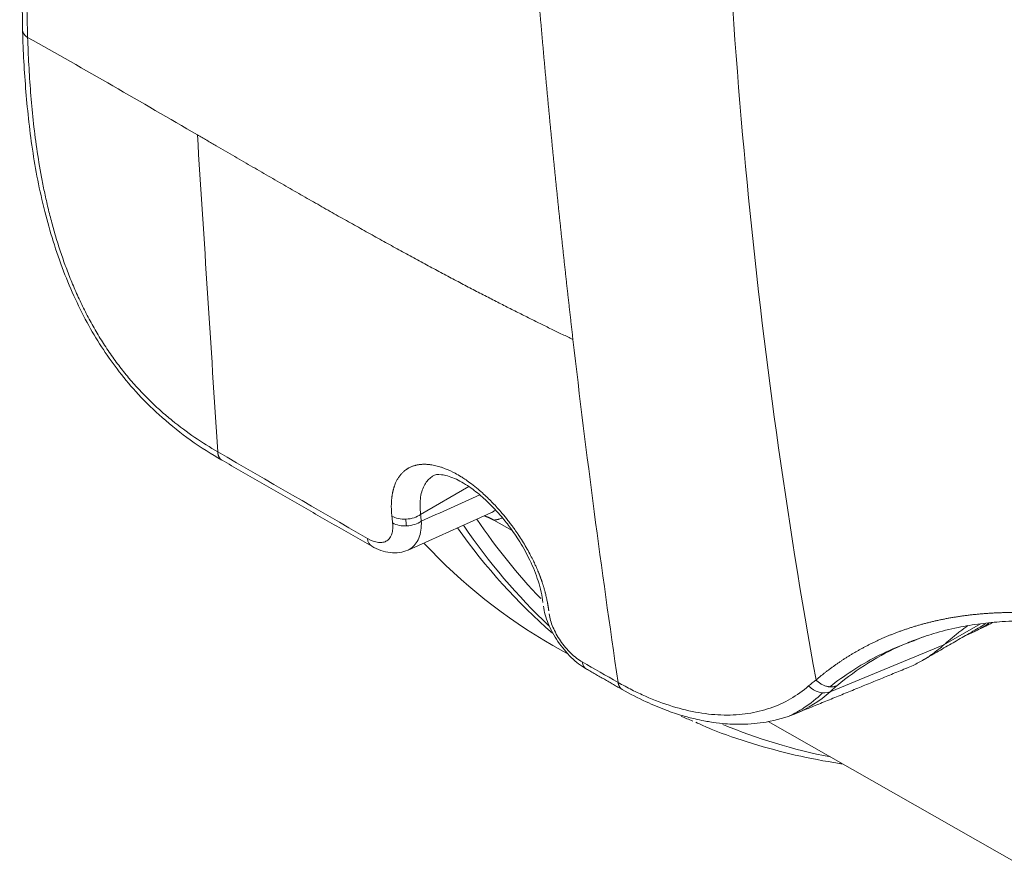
# Model space of a CAD drawing. Header units: millimetres. Extents: x -170 to 6906, y -2212 to 4257.
# Tile 55 of 256: x 2374 to 2381, y 1642 to 1648. Entities that reach past the tile are written whole.
import ezdxf

# ---------------------------------------------------------------- set-up
doc = ezdxf.new("R2010")
doc.units = ezdxf.units.MM
doc.layers.add('1轮廓实线层', color=7, linetype='Continuous', lineweight=18)

msp = doc.modelspace()

# ---------------------------------------------------------------- linework, layer by layer
at = {"layer": '1轮廓实线层', "color": 0}
for p, q in [((2377.1073, 1644.724), (2376.7724, 1644.5307)), ((2376.6849, 1644.284), (2377.2597, 1644.5417)), ((2377.4072, 1644.4189), (2377.2797, 1644.4915)), ((2380.4007, 1643.6259), (2380.6556, 1643.7731)), ((2377.6892, 1643.6232), (2377.8001, 1643.56)), ((2380.4007, 1643.6259), (2379.612, 1643.3012)), ((2379.1836, 1643.0953), (2380.9218, 1642.1049))]:
    msp.add_line(p, q, dxfattribs=at)
for centre, major_axis, ratio, start_param, end_param in [((2376.673, 1644.5873), (0.1399, 0.0146), 0.63229, 3.85139, 5.435045), ((2376.6779, 1644.5407), (-0.1399, -0.0147), 0.632628, 0.711028, 2.293048), ((2383.8059, 1652.7623), (-5.4307, -9.53), 0.581089, 6.006627, 6.144679), ((2383.8557, 1652.7339), (-5.3909, -9.4602), 0.581089, 6.00498, 6.111622), ((2383.7165, 1652.8132), (-5.4307, -9.53), 0.581089, 6.019018, 6.168308), ((2376.5033, 1644.4325), (0.07, 0.122), 0.583371, 2.457748, 3.14263), ((2383.1199, 1653.1532), (-5.4307, -9.53), 0.581089, 6.105162, 6.283197), ((2377.9916, 1643.5811), (-0.0697, -0.1222), 0.58139, 5.638423, 6.28223), ((2379.5451, 1643.4228), (-0.0945, 0.1041), 0.817826, 1.61095, 2.856983), ((2383.7165, 1652.8132), (-5.4307, -9.53), 0.581089, 0.051703, 0.065587), ((2383.8557, 1652.7339), (-5.3909, -9.4602), 0.581089, 0.071096, 0.192425)]:
    msp.add_ellipse(centre, major_axis=major_axis, ratio=ratio, start_param=start_param, end_param=end_param, dxfattribs=at)
for points, knots in [([(2377.8289, 1645.7443), (2377.8275, 1645.7566), (2377.8247, 1645.7811), (2377.8205, 1645.8179), (2377.8163, 1645.8547), (2377.8121, 1645.8915), (2377.808, 1645.9283), (2377.8038, 1645.9651), (2377.7997, 1646.0019), (2377.7956, 1646.0387), (2377.7915, 1646.0755), (2377.7874, 1646.1124), (2377.7833, 1646.1492), (2377.7792, 1646.1861), (2377.7752, 1646.2229), (2377.7712, 1646.2598), (2377.7672, 1646.2967), (2377.7632, 1646.3336), (2377.7592, 1646.3705), (2377.7552, 1646.4074), (2377.7513, 1646.4443), (2377.7474, 1646.4812), (2377.7434, 1646.5182), (2377.7396, 1646.5551), (2377.7357, 1646.5921), (2377.7318, 1646.629), (2377.728, 1646.666), (2377.7241, 1646.703), (2377.7203, 1646.74), (2377.7165, 1646.777), (2377.7128, 1646.814), (2377.709, 1646.851), (2377.7053, 1646.888), (2377.7015, 1646.9251), (2377.6978, 1646.9621), (2377.6942, 1646.9992), (2377.6905, 1647.0363), (2377.6868, 1647.0733), (2377.6832, 1647.1104), (2377.6796, 1647.1475), (2377.676, 1647.1846), (2377.6724, 1647.2217), (2377.6688, 1647.2588), (2377.6653, 1647.296), (2377.6617, 1647.3331), (2377.6582, 1647.3702), (2377.6547, 1647.4074), (2377.6512, 1647.4446), (2377.6477, 1647.4817), (2377.6443, 1647.5189), (2377.6408, 1647.5561), (2377.6374, 1647.5933), (2377.634, 1647.6305), (2377.6306, 1647.6677), (2377.6273, 1647.705), (2377.6239, 1647.7422), (2377.6206, 1647.7794), (2377.6172, 1647.8167), (2377.6139, 1647.8539), (2377.6107, 1647.8912), (2377.6074, 1647.9285), (2377.6041, 1647.9658), (2377.6009, 1648.0031), (2377.5977, 1648.0404), (2377.5945, 1648.0777), (2377.5913, 1648.115), (2377.5881, 1648.1524), (2377.5849, 1648.1897), (2377.5818, 1648.227), (2377.5787, 1648.2644), (2377.5756, 1648.3018), (2377.5725, 1648.3392), (2377.5694, 1648.3765), (2377.5663, 1648.4139), (2377.5633, 1648.4513), (2377.5603, 1648.4888), (2377.5573, 1648.5262), (2377.5543, 1648.5636), (2377.5513, 1648.601), (2377.5484, 1648.6385), (2377.5454, 1648.676), (2377.5425, 1648.7134), (2377.5396, 1648.7509), (2377.5367, 1648.7884), (2377.5338, 1648.8259), (2377.531, 1648.8634), (2377.5281, 1648.9009), (2377.5253, 1648.9384), (2377.5225, 1648.9759), (2377.5197, 1649.0135), (2377.517, 1649.051), (2377.5142, 1649.0886), (2377.5115, 1649.1262), (2377.5087, 1649.1637), (2377.506, 1649.2013), (2377.5034, 1649.2389), (2377.5007, 1649.2765), (2377.498, 1649.3141), (2377.4954, 1649.3517), (2377.4928, 1649.3894), (2377.4902, 1649.427), (2377.4876, 1649.4646), (2377.485, 1649.5023), (2377.4824, 1649.54), (2377.4799, 1649.5776), (2377.4774, 1649.6153), (2377.4749, 1649.653), (2377.4724, 1649.6907), (2377.4699, 1649.7284), (2377.4675, 1649.7661), (2377.465, 1649.8039), (2377.4626, 1649.8416), (2377.4602, 1649.8793), (2377.4578, 1649.9171), (2377.4554, 1649.9549), (2377.4531, 1649.9926), (2377.4507, 1650.0304), (2377.4484, 1650.0682), (2377.4461, 1650.106), (2377.4438, 1650.1438), (2377.4416, 1650.1816), (2377.4393, 1650.2194), (2377.4371, 1650.2573), (2377.4348, 1650.2951), (2377.4326, 1650.333), (2377.4304, 1650.3708), (2377.4283, 1650.4087), (2377.4261, 1650.4466), (2377.424, 1650.4845), (2377.4218, 1650.5224), (2377.4197, 1650.5603), (2377.4176, 1650.5982), (2377.4156, 1650.6361), (2377.4135, 1650.674), (2377.4115, 1650.712), (2377.4094, 1650.7499), (2377.4074, 1650.7879), (2377.4054, 1650.8258), (2377.4034, 1650.8638), (2377.4015, 1650.9018), (2377.3995, 1650.9398), (2377.3976, 1650.9778), (2377.3957, 1651.0158), (2377.3938, 1651.0538), (2377.3919, 1651.0919), (2377.3901, 1651.1299), (2377.3882, 1651.1679), (2377.387, 1651.1933), (2377.3864, 1651.206)], [0, 0, 0, 0, 0.007047, 0.01409, 0.021131, 0.028169, 0.035204, 0.042236, 0.049265, 0.056291, 0.063314, 0.070335, 0.077352, 0.084366, 0.091378, 0.098386, 0.105392, 0.112394, 0.119394, 0.126391, 0.133385, 0.140376, 0.147364, 0.154349, 0.161331, 0.168311, 0.175287, 0.182261, 0.189231, 0.196199, 0.203164, 0.210126, 0.217086, 0.224042, 0.230996, 0.237946, 0.244894, 0.25184, 0.258782, 0.265721, 0.272658, 0.279592, 0.286523, 0.293451, 0.300377, 0.3073, 0.31422, 0.321137, 0.328051, 0.334963, 0.341872, 0.348779, 0.355682, 0.362583, 0.369481, 0.376377, 0.383269, 0.390159, 0.397047, 0.403932, 0.410814, 0.417693, 0.42457, 0.431444, 0.438315, 0.445184, 0.45205, 0.458913, 0.465774, 0.472632, 0.479488, 0.486341, 0.493191, 0.500039, 0.506884, 0.513727, 0.520567, 0.527404, 0.534239, 0.541071, 0.547901, 0.554728, 0.561553, 0.568375, 0.575195, 0.582012, 0.588826, 0.595638, 0.602448, 0.609255, 0.616059, 0.622861, 0.629661, 0.636458, 0.643252, 0.650044, 0.656834, 0.663621, 0.670406, 0.677188, 0.683968, 0.690746, 0.697521, 0.704294, 0.711064, 0.717832, 0.724597, 0.73136, 0.738121, 0.744879, 0.751635, 0.758389, 0.76514, 0.771889, 0.778635, 0.78538, 0.792122, 0.798861, 0.805598, 0.812333, 0.819066, 0.825796, 0.832524, 0.83925, 0.845974, 0.852695, 0.859414, 0.86613, 0.872845, 0.879557, 0.886267, 0.892975, 0.89968, 0.906384, 0.913085, 0.919783, 0.92648, 0.933175, 0.939867, 0.946557, 0.953245, 0.959931, 0.966614, 0.973296, 0.979975, 0.986652, 0.993327, 1, 1, 1, 1]), ([(2373.9915, 1650.4883), (2373.9916, 1650.3769), (2373.9919, 1650.1712), (2373.9927, 1649.888), (2373.9937, 1649.6558), (2373.9947, 1649.4705), (2373.9958, 1649.3022), (2373.9971, 1649.1164), (2373.999, 1648.8833), (2374.0019, 1648.5984), (2374.0042, 1648.2621), (2374.009, 1648.0188), (2374.0121, 1647.8879)], [0, 0, 0, 0, 0.12897, 0.238201, 0.327665, 0.397362, 0.45228, 0.522098, 0.611717, 0.721114, 0.850346, 1, 1, 1, 1]), ([(2374.0225, 1650.4375), (2374.0226, 1650.4051), (2374.0227, 1650.342), (2374.0229, 1650.2495), (2374.0231, 1650.1617), (2374.0234, 1650.0784), (2374.0237, 1649.9997), (2374.0239, 1649.9257), (2374.0242, 1649.8562), (2374.0246, 1649.7684), (2374.0252, 1649.6607), (2374.026, 1649.5314), (2374.0269, 1649.4016), (2374.0279, 1649.2713), (2374.0288, 1649.1549), (2374.0298, 1649.0456), (2374.0309, 1648.9366), (2374.0323, 1648.8065), (2374.0339, 1648.6555), (2374.0354, 1648.5207), (2374.0366, 1648.4092), (2374.0373, 1648.3443), (2374.0378, 1648.2955), (2374.0382, 1648.263), (2374.0386, 1648.2305), (2374.0391, 1648.1979), (2374.0396, 1648.1627), (2374.0401, 1648.1251), (2374.0408, 1648.0855), (2374.0415, 1648.047), (2374.0423, 1648.0096), (2374.0431, 1647.9732), (2374.0439, 1647.9379), (2374.0448, 1647.9038), (2374.0457, 1647.8707), (2374.0464, 1647.8489), (2374.0468, 1647.8382)], [0, 0, 0, 0, 0.037467, 0.073158, 0.107072, 0.13921, 0.169572, 0.198158, 0.224967, 0.25, 0.299683, 0.349524, 0.399523, 0.449681, 0.499996, 0.533881, 0.575824, 0.625822, 0.683878, 0.749991, 0.781239, 0.812489, 0.824988, 0.837487, 0.849987, 0.862487, 0.874988, 0.890589, 0.905763, 0.920508, 0.934826, 0.948716, 0.962178, 0.975213, 0.98782, 1, 1, 1, 1]), ([(2374.0115, 1647.9062), (2374.0142, 1647.7687), (2374.029, 1647.4918), (2374.0728, 1647.0685), (2374.1548, 1646.6424), (2374.2628, 1646.29), (2374.3746, 1646.0248), (2374.4673, 1645.8422), (2374.5692, 1645.6736), (2374.6841, 1645.5127), (2374.8205, 1645.3522), (2374.9863, 1645.1914), (2375.1816, 1645.0379), (2375.3207, 1644.9484), (2375.3947, 1644.9067)], [0, 0, 0, 0, 0.132008, 0.261722, 0.389385, 0.509829, 0.566712, 0.621114, 0.672786, 0.723003, 0.779336, 0.844689, 0.918334, 1, 1, 1, 1]), ([(2374.0468, 1647.8382), (2374.0418, 1647.8413), (2374.0372, 1647.8447), (2374.0289, 1647.852), (2374.0252, 1647.856), (2374.0191, 1647.8644), (2374.0166, 1647.8689), (2374.0132, 1647.8781), (2374.0123, 1647.8828), (2374.0121, 1647.8877), (2374.0121, 1647.8878), (2374.0121, 1647.8879)], [0, 0, 0, 0, 0.248556, 0.248556, 0.497111, 0.497111, 0.745667, 0.745667, 0.994222, 0.994222, 1, 1, 1, 1]), ([(2375.365, 1644.9655), (2375.2586, 1645.0272), (2375.1529, 1645.098), (2375.0225, 1645.2038), (2374.9964, 1645.2259), (2374.9446, 1645.272), (2374.9189, 1645.2959), (2374.8432, 1645.3699), (2374.7943, 1645.4224), (2374.7238, 1645.5063), (2374.7008, 1645.5352), (2374.6669, 1645.5798), (2374.6558, 1645.595), (2374.6337, 1645.6256), (2374.6229, 1645.6411), (2374.6016, 1645.6723), (2374.5911, 1645.688), (2374.5706, 1645.7196), (2374.5404, 1645.7673), (2374.5119, 1645.816), (2374.4753, 1645.8818), (2374.4577, 1645.9151), (2374.4324, 1645.9657), (2374.4241, 1645.9826), (2374.4078, 1646.0167), (2374.3999, 1646.0339), (2374.3843, 1646.0682), (2374.3768, 1646.0853), (2374.362, 1646.1196), (2374.3405, 1646.1711), (2374.3206, 1646.2226), (2374.2829, 1646.3256), (2374.2603, 1646.3942), (2374.2349, 1646.4801), (2374.2299, 1646.4972), (2374.2203, 1646.5316), (2374.2062, 1646.5831), (2374.1933, 1646.6345), (2374.1812, 1646.6856), (2374.1773, 1646.7025), (2374.1697, 1646.7364), (2374.1587, 1646.7871), (2374.1354, 1646.9044), (2374.1192, 1647.0036), (2374.1003, 1647.135), (2374.0922, 1647.2002), (2374.0782, 1647.3298), (2374.0723, 1647.3942), (2374.0649, 1647.4903), (2374.0626, 1647.5222), (2374.0585, 1647.5858), (2374.0529, 1647.681), (2374.0489, 1647.7754), (2374.0468, 1647.8382)], [0, 0, 0, 0, 0.125, 0.125, 0.15625, 0.15625, 0.1875, 0.1875, 0.25, 0.25, 0.28125, 0.28125, 0.296875, 0.296875, 0.3125, 0.3125, 0.328125, 0.328125, 0.34375, 0.375, 0.375, 0.40625, 0.40625, 0.421875, 0.421875, 0.4375, 0.4375, 0.453125, 0.453125, 0.46875, 0.5, 0.5, 0.5625, 0.5625, 0.578125, 0.578125, 0.59375, 0.625, 0.625, 0.640625, 0.640625, 0.65625, 0.6875, 0.75, 0.75, 0.8125, 0.8125, 0.875, 0.875, 0.90625, 0.90625, 0.9375, 1, 1, 1, 1]), ([(2374.0468, 1647.8382), (2374.2457, 1647.727), (2374.4426, 1647.6149), (2374.8344, 1647.3896), (2375.0292, 1647.2764), (2375.224, 1647.1632)], [0, 0, 0, 0, 0.5, 0.5, 1, 1, 1, 1]), ([(2375.224, 1647.1632), (2375.2459, 1647.1505), (2375.2894, 1647.1252), (2375.3544, 1647.0873), (2375.4188, 1647.0499), (2375.4826, 1647.0129), (2375.5457, 1646.9762), (2375.6083, 1646.94), (2375.6702, 1646.9042), (2375.7315, 1646.8687), (2375.7922, 1646.8337), (2375.8524, 1646.7991), (2375.9119, 1646.7649), (2375.9709, 1646.7312), (2376.0293, 1646.6978), (2376.0871, 1646.6649), (2376.1444, 1646.6324), (2376.2011, 1646.6003), (2376.2572, 1646.5687), (2376.3128, 1646.5374), (2376.3678, 1646.5066), (2376.4222, 1646.4762), (2376.4761, 1646.4463), (2376.5295, 1646.4168), (2376.5822, 1646.3877), (2376.6345, 1646.359), (2376.6861, 1646.3308), (2376.7373, 1646.303), (2376.7878, 1646.2756), (2376.8378, 1646.2487), (2376.8872, 1646.2221), (2376.9361, 1646.196), (2376.9844, 1646.1704), (2377.0322, 1646.1451), (2377.0794, 1646.1203), (2377.126, 1646.0959), (2377.1721, 1646.0719), (2377.2175, 1646.0484), (2377.2624, 1646.0252), (2377.3067, 1646.0025), (2377.3505, 1645.9802), (2377.3936, 1645.9583), (2377.4362, 1645.9368), (2377.4782, 1645.9158), (2377.5196, 1645.8951), (2377.5603, 1645.8749), (2377.6005, 1645.855), (2377.6401, 1645.8356), (2377.679, 1645.8166), (2377.7174, 1645.7979), (2377.7551, 1645.7797), (2377.7922, 1645.7619), (2377.8168, 1645.7501), (2377.8289, 1645.7443)], [0, 0, 0, 0, 0.026011, 0.051765, 0.077262, 0.102502, 0.127486, 0.152213, 0.176684, 0.200897, 0.224854, 0.248555, 0.271999, 0.295186, 0.318117, 0.340792, 0.36321, 0.385372, 0.407277, 0.428927, 0.45032, 0.471457, 0.492338, 0.512964, 0.533333, 0.553447, 0.573305, 0.592907, 0.612253, 0.631344, 0.65018, 0.66876, 0.687085, 0.705154, 0.722969, 0.740528, 0.757831, 0.77488, 0.791674, 0.808212, 0.824496, 0.840524, 0.856297, 0.871815, 0.887079, 0.902087, 0.91684, 0.931338, 0.945581, 0.959568, 0.973301, 0.986778, 1, 1, 1, 1]), ([(2377.6612, 1643.8636), (2377.6611, 1643.8645), (2377.6608, 1643.8665), (2377.6603, 1643.8698), (2377.6598, 1643.8736), (2377.6591, 1643.8779), (2377.6584, 1643.8826), (2377.6577, 1643.8878), (2377.6568, 1643.8933), (2377.6558, 1643.8991), (2377.6548, 1643.905), (2377.6538, 1643.911), (2377.6527, 1643.9172), (2377.6501, 1643.9306), (2377.6456, 1643.953), (2377.6401, 1643.976), (2377.6361, 1643.9918), (2377.6342, 1643.9988), (2377.6323, 1644.0057), (2377.6304, 1644.0127), (2377.6283, 1644.0198), (2377.6262, 1644.0268), (2377.6241, 1644.0339), (2377.6219, 1644.041), (2377.6196, 1644.0482), (2377.6173, 1644.0553), (2377.6149, 1644.0625), (2377.6124, 1644.0697), (2377.6099, 1644.077), (2377.6073, 1644.0843), (2377.6046, 1644.0916), (2377.6019, 1644.0989), (2377.5991, 1644.1062), (2377.5969, 1644.1121), (2377.5945, 1644.1182), (2377.5912, 1644.1263), (2377.5857, 1644.1396), (2377.5778, 1644.1581), (2377.5673, 1644.1816), (2377.5531, 1644.2118), (2377.5345, 1644.2487), (2377.5115, 1644.291), (2377.4857, 1644.3349), (2377.4647, 1644.3683), (2377.4487, 1644.3925), (2377.4376, 1644.4088), (2377.4241, 1644.4283), (2377.4078, 1644.4508), (2377.3887, 1644.4763), (2377.3625, 1644.5097), (2377.3312, 1644.5472), (2377.2976, 1644.5849), (2377.2664, 1644.6177), (2377.2348, 1644.6491), (2377.1995, 1644.682), (2377.1588, 1644.717), (2377.1179, 1644.7489), (2377.0821, 1644.7741), (2377.0477, 1644.7962), (2377.0042, 1644.8213), (2376.962, 1644.8411), (2376.9274, 1644.8543), (2376.9066, 1644.8612), (2376.887, 1644.8667), (2376.8685, 1644.8711), (2376.8532, 1644.874), (2376.8405, 1644.8759), (2376.8302, 1644.8771), (2376.82, 1644.878), (2376.81, 1644.8786), (2376.8001, 1644.8788), (2376.7904, 1644.8787), (2376.7809, 1644.8783), (2376.7715, 1644.8775), (2376.7623, 1644.8765), (2376.7533, 1644.875), (2376.7445, 1644.8733), (2376.7358, 1644.8712), (2376.7273, 1644.8689), (2376.719, 1644.8661), (2376.7109, 1644.8631), (2376.7029, 1644.8597), (2376.6951, 1644.856), (2376.689, 1644.8528), (2376.6834, 1644.8495), (2376.6772, 1644.8456), (2376.6681, 1644.8394), (2376.6566, 1644.8302), (2376.6432, 1644.8174), (2376.6293, 1644.8012), (2376.6164, 1644.7827), (2376.6057, 1644.7637), (2376.5971, 1644.745), (2376.5916, 1644.7306), (2376.5883, 1644.7207), (2376.5866, 1644.7151), (2376.5849, 1644.7093), (2376.5833, 1644.7035), (2376.5817, 1644.6977), (2376.5803, 1644.6917), (2376.579, 1644.6857), (2376.5777, 1644.6796), (2376.5765, 1644.6734), (2376.5754, 1644.6671), (2376.5744, 1644.6608), (2376.5735, 1644.6544), (2376.5727, 1644.6479), (2376.572, 1644.6413), (2376.5713, 1644.6347), (2376.5707, 1644.628), (2376.5703, 1644.6212), (2376.5699, 1644.6143), (2376.5696, 1644.6074), (2376.5694, 1644.6003), (2376.5692, 1644.5932), (2376.5692, 1644.586), (2376.5692, 1644.5788), (2376.5694, 1644.5715), (2376.5696, 1644.5641), (2376.5699, 1644.5567), (2376.5703, 1644.5492), (2376.5708, 1644.5416), (2376.5714, 1644.534), (2376.5721, 1644.5263), (2376.5726, 1644.5212), (2376.5729, 1644.5186)], [0, 0, 0, 0, 0.00151, 0.003268, 0.005273, 0.007525, 0.010024, 0.012769, 0.015757, 0.018801, 0.021892, 0.025031, 0.028219, 0.031456, 0.045943, 0.062706, 0.066159, 0.069612, 0.073065, 0.07652, 0.079976, 0.083434, 0.086894, 0.090357, 0.093823, 0.097293, 0.100766, 0.104244, 0.107728, 0.111218, 0.114713, 0.11821, 0.121708, 0.125205, 0.126587, 0.130436, 0.136735, 0.145469, 0.156627, 0.169901, 0.187922, 0.208698, 0.229593, 0.250477, 0.256833, 0.264816, 0.274429, 0.285676, 0.298572, 0.313145, 0.337456, 0.358362, 0.375786, 0.39423, 0.415061, 0.438327, 0.465473, 0.486204, 0.500675, 0.525604, 0.562906, 0.576442, 0.589418, 0.60186, 0.613789, 0.625222, 0.632179, 0.639159, 0.646153, 0.653149, 0.660134, 0.667097, 0.674042, 0.680973, 0.687893, 0.694805, 0.701713, 0.708621, 0.715531, 0.722447, 0.729373, 0.736313, 0.743269, 0.750246, 0.753145, 0.759083, 0.768032, 0.779967, 0.79487, 0.812747, 0.830397, 0.846661, 0.861558, 0.874987, 0.879016, 0.88304, 0.88706, 0.891075, 0.895087, 0.899096, 0.903103, 0.907109, 0.911114, 0.915119, 0.919125, 0.923132, 0.927141, 0.931152, 0.935166, 0.939185, 0.94321, 0.947242, 0.951279, 0.955322, 0.959371, 0.963423, 0.967479, 0.971539, 0.975601, 0.979665, 0.983731, 0.987798, 0.991866, 0.995933, 1, 1, 1, 1]), ([(2376.8599, 1644.7986), (2376.8562, 1644.7964), (2376.8526, 1644.7941), (2376.8398, 1644.7852), (2376.8311, 1644.7776), (2376.815, 1644.7598), (2376.8075, 1644.7495), (2376.7942, 1644.7263), (2376.7884, 1644.7133), (2376.7787, 1644.6844), (2376.7749, 1644.6685), (2376.7697, 1644.6339), (2376.7682, 1644.6152), (2376.7681, 1644.5749), (2376.7695, 1644.5534), (2376.7724, 1644.5307)], [0, 0, 0, 0, 0.060738, 0.060738, 0.217282, 0.217282, 0.373825, 0.373825, 0.530369, 0.530369, 0.686913, 0.686913, 0.843456, 0.843456, 1, 1, 1, 1]), ([(2376.8583, 1644.7976), (2376.8709, 1644.8074), (2376.9086, 1644.8121), (2376.9987, 1644.7892), (2377.1039, 1644.7305), (2377.1837, 1644.6679), (2377.2391, 1644.6169), (2377.2811, 1644.5748), (2377.3322, 1644.5185), (2377.3953, 1644.4395), (2377.4659, 1644.3355), (2377.5361, 1644.2079), (2377.5948, 1644.0613), (2377.6152, 1643.9675), (2377.6203, 1643.9198)], [0, 0, 0, 0, 0.132485, 0.249751, 0.351338, 0.434566, 0.468782, 0.501949, 0.548855, 0.610473, 0.686509, 0.777021, 0.881745, 1, 1, 1, 1]), ([(2377.2915, 1644.5615), (2377.2861, 1644.557), (2377.2804, 1644.5529), (2377.2697, 1644.5465), (2377.2648, 1644.544), (2377.2598, 1644.5417)], [0, 0, 0, 0, 0.559323, 0.559323, 1, 1, 1, 1]), ([(2376.578, 1644.4718), (2376.5795, 1644.4573), (2376.5798, 1644.4437), (2376.578, 1644.4184), (2376.5759, 1644.4066), (2376.5691, 1644.3855), (2376.5645, 1644.3762), (2376.553, 1644.3603), (2376.546, 1644.3536), (2376.5301, 1644.3434), (2376.5212, 1644.3398), (2376.5014, 1644.3359), (2376.4905, 1644.3355), (2376.4564, 1644.3393), (2376.4307, 1644.3484), (2376.4041, 1644.3638)], [0, 0, 0, 0, 0.125, 0.125, 0.25, 0.25, 0.375, 0.375, 0.5, 0.5, 0.625, 0.625, 0.75, 0.75, 1, 1, 1, 1]), ([(2376.6847, 1644.2839), (2376.6903, 1644.2864), (2376.6957, 1644.2892), (2376.7139, 1644.3006), (2376.7257, 1644.3111), (2376.7454, 1644.3361), (2376.7536, 1644.3505), (2376.7667, 1644.3834), (2376.7714, 1644.4017), (2376.7771, 1644.4407), (2376.7781, 1644.4616), (2376.7773, 1644.484)], [0, 0, 0, 0, 0.090676, 0.090676, 0.318007, 0.318007, 0.545338, 0.545338, 0.772669, 0.772669, 1, 1, 1, 1]), ([(2377.2797, 1644.4915), (2377.2805, 1644.4916), (2377.2822, 1644.4917), (2377.2847, 1644.492), (2377.2873, 1644.4923), (2377.2898, 1644.4926), (2377.2924, 1644.493), (2377.2949, 1644.4934), (2377.2975, 1644.4939), (2377.3001, 1644.4944), (2377.3026, 1644.4949), (2377.3052, 1644.4955), (2377.3078, 1644.4961), (2377.3103, 1644.4968), (2377.3129, 1644.4975), (2377.3155, 1644.4982), (2377.3202, 1644.4997), (2377.3271, 1644.5021), (2377.334, 1644.505), (2377.3379, 1644.5068), (2377.339, 1644.5073)], [0, 0, 0, 0, 0.039753, 0.079802, 0.120146, 0.160785, 0.201719, 0.242948, 0.284471, 0.326289, 0.368401, 0.410808, 0.453508, 0.496501, 0.539789, 0.583369, 0.627242, 0.784143, 0.940972, 1, 1, 1, 1]), ([(2376.4334, 1644.3105), (2376.4542, 1644.2987), (2376.4964, 1644.2794), (2376.5624, 1644.2641), (2376.6271, 1644.2646), (2376.6664, 1644.2758), (2376.6853, 1644.2842)], [0, 0, 0, 0, 0.239364, 0.486802, 0.741416, 1, 1, 1, 1]), ([(2377.6236, 1643.8947), (2377.6293, 1643.8551), (2377.6516, 1643.7757), (2377.7209, 1643.6472), (2377.8166, 1643.5329), (2377.8852, 1643.4805), (2377.9219, 1643.459)], [0, 0, 0, 0, 0.250334, 0.499431, 0.749105, 1, 1, 1, 1]), ([(2377.8932, 1643.5078), (2377.8799, 1643.5155), (2377.8666, 1643.5244), (2377.84, 1643.5448), (2377.8266, 1643.5565), (2377.8008, 1643.5816), (2377.7883, 1643.595), (2377.7644, 1643.6236), (2377.753, 1643.6388), (2377.7215, 1643.6849), (2377.7036, 1643.7177), (2377.677, 1643.7812), (2377.6681, 1643.8127), (2377.6642, 1643.8411)], [0, 0, 0, 0, 0.125, 0.125, 0.25, 0.25, 0.375, 0.375, 0.5, 0.5, 0.75, 0.75, 1, 1, 1, 1]), ([(2379.5148, 1643.3833), (2379.5174, 1643.3854), (2379.5226, 1643.3898), (2379.5306, 1643.3965), (2379.5388, 1643.4032), (2379.547, 1643.4099), (2379.5552, 1643.4165), (2379.5634, 1643.423), (2379.5716, 1643.4294), (2379.5798, 1643.4358), (2379.5882, 1643.4422), (2379.5966, 1643.4486), (2379.6051, 1643.455), (2379.6136, 1643.4614), (2379.6223, 1643.4678), (2379.6309, 1643.4741), (2379.6397, 1643.4804), (2379.6484, 1643.4866), (2379.6572, 1643.4928), (2379.6661, 1643.4989), (2379.675, 1643.505), (2379.6839, 1643.511), (2379.6928, 1643.517), (2379.7018, 1643.5229), (2379.7109, 1643.5288), (2379.7199, 1643.5346), (2379.7291, 1643.5404), (2379.7383, 1643.5462), (2379.7476, 1643.5519), (2379.7569, 1643.5576), (2379.7663, 1643.5633), (2379.7758, 1643.5689), (2379.7853, 1643.5745), (2379.7949, 1643.5801), (2379.8045, 1643.5856), (2379.8142, 1643.5911), (2379.824, 1643.5965), (2379.8338, 1643.6019), (2379.8437, 1643.6073), (2379.8536, 1643.6126), (2379.8636, 1643.6178), (2379.8736, 1643.623), (2379.8837, 1643.6282), (2379.8939, 1643.6333), (2379.904, 1643.6383), (2379.9143, 1643.6433), (2379.9246, 1643.6483), (2379.9349, 1643.6532), (2379.9453, 1643.658), (2379.9558, 1643.6628), (2379.9663, 1643.6675), (2379.9769, 1643.6722), (2379.9875, 1643.6769), (2379.9982, 1643.6815), (2380.009, 1643.686), (2380.0198, 1643.6905), (2380.0307, 1643.6949), (2380.0416, 1643.6993), (2380.0526, 1643.7037), (2380.0637, 1643.7079), (2380.0748, 1643.7122), (2380.086, 1643.7164), (2380.0973, 1643.7205), (2380.1086, 1643.7246), (2380.12, 1643.7286), (2380.1314, 1643.7325), (2380.1429, 1643.7364), (2380.1544, 1643.7403), (2380.1661, 1643.7441), (2380.1777, 1643.7478), (2380.1895, 1643.7515), (2380.2013, 1643.7551), (2380.2132, 1643.7587), (2380.2251, 1643.7621), (2380.2371, 1643.7656), (2380.2491, 1643.769), (2380.2612, 1643.7723), (2380.2734, 1643.7755), (2380.2856, 1643.7787), (2380.2979, 1643.7818), (2380.3103, 1643.7849), (2380.3227, 1643.7879), (2380.3352, 1643.7908), (2380.3477, 1643.7936), (2380.3603, 1643.7964), (2380.373, 1643.7992), (2380.3857, 1643.8018), (2380.3985, 1643.8044), (2380.4114, 1643.807), (2380.4243, 1643.8094), (2380.4373, 1643.8118), (2380.4503, 1643.8142), (2380.4634, 1643.8164), (2380.4766, 1643.8186), (2380.4899, 1643.8207), (2380.5032, 1643.8228), (2380.5165, 1643.8248), (2380.53, 1643.8267), (2380.5435, 1643.8285), (2380.5571, 1643.8303), (2380.5707, 1643.832), (2380.5844, 1643.8337), (2380.5982, 1643.8352), (2380.612, 1643.8367), (2380.6259, 1643.8382), (2380.6399, 1643.8395), (2380.654, 1643.8408), (2380.6681, 1643.842), (2380.6808, 1643.843), (2380.6923, 1643.8439), (2380.7024, 1643.8446), (2380.7127, 1643.8453), (2380.7232, 1643.846), (2380.7339, 1643.8466), (2380.7447, 1643.8472), (2380.7558, 1643.8478), (2380.767, 1643.8483), (2380.7784, 1643.8488), (2380.79, 1643.8493), (2380.8018, 1643.8497), (2380.8137, 1643.85), (2380.8259, 1643.8503), (2380.8382, 1643.8506), (2380.8508, 1643.8508), (2380.8635, 1643.851), (2380.8764, 1643.8511), (2380.8895, 1643.8511), (2380.9028, 1643.8511), (2380.9163, 1643.8511), (2380.9299, 1643.8509), (2380.9438, 1643.8507), (2380.9579, 1643.8504), (2380.9722, 1643.8501), (2380.9866, 1643.8497), (2381.0013, 1643.8492), (2381.0162, 1643.8486), (2381.0312, 1643.848), (2381.0465, 1643.8472), (2381.062, 1643.8464), (2381.0777, 1643.8455), (2381.0935, 1643.8445), (2381.1096, 1643.8434), (2381.1259, 1643.8423), (2381.1424, 1643.841), (2381.1591, 1643.8396), (2381.1761, 1643.8381), (2381.1932, 1643.8365), (2381.2106, 1643.8348), (2381.2281, 1643.833), (2381.2459, 1643.8311), (2381.2639, 1643.8291), (2381.2821, 1643.8269), (2381.3005, 1643.8247), (2381.3192, 1643.8223), (2381.338, 1643.8198), (2381.3571, 1643.8171), (2381.3764, 1643.8143), (2381.3959, 1643.8114), (2381.4157, 1643.8084), (2381.4357, 1643.8052), (2381.4559, 1643.8019), (2381.4763, 1643.7984), (2381.497, 1643.7948), (2381.5179, 1643.7911), (2381.539, 1643.7872), (2381.5603, 1643.7831), (2381.5819, 1643.7789), (2381.6037, 1643.7745), (2381.6258, 1643.77), (2381.6481, 1643.7653), (2381.6706, 1643.7604), (2381.6934, 1643.7554), (2381.7164, 1643.7502), (2381.7396, 1643.7448), (2381.7552, 1643.7411), (2381.763, 1643.7392)], [0, 0, 0, 0, 0.004488, 0.009174, 0.013943, 0.018706, 0.023427, 0.02811, 0.032783, 0.03747, 0.042185, 0.046933, 0.051715, 0.056523, 0.06135, 0.066189, 0.071035, 0.075885, 0.080735, 0.085585, 0.090435, 0.095286, 0.100141, 0.105002, 0.109871, 0.11475, 0.119644, 0.124553, 0.129478, 0.134421, 0.139382, 0.14436, 0.149356, 0.154367, 0.159394, 0.164435, 0.169489, 0.174554, 0.17963, 0.184716, 0.189812, 0.194917, 0.200031, 0.205154, 0.210287, 0.21543, 0.220583, 0.225746, 0.230921, 0.236108, 0.241307, 0.246519, 0.251744, 0.256983, 0.262235, 0.267501, 0.272781, 0.278075, 0.283384, 0.288706, 0.294044, 0.299395, 0.30476, 0.31014, 0.315533, 0.320941, 0.326362, 0.331797, 0.337245, 0.342707, 0.348182, 0.35367, 0.359171, 0.364685, 0.370213, 0.375753, 0.381306, 0.386873, 0.392452, 0.398045, 0.403651, 0.40927, 0.414903, 0.420549, 0.426209, 0.431882, 0.43757, 0.443271, 0.448987, 0.454717, 0.460462, 0.466222, 0.471996, 0.477785, 0.483589, 0.489409, 0.495243, 0.501093, 0.506959, 0.51284, 0.518737, 0.52465, 0.530579, 0.536523, 0.542484, 0.548461, 0.554455, 0.560464, 0.56649, 0.570715, 0.575009, 0.579372, 0.583805, 0.588308, 0.592881, 0.597523, 0.602236, 0.607018, 0.611871, 0.616794, 0.621787, 0.626851, 0.631985, 0.637189, 0.642465, 0.647811, 0.653229, 0.658717, 0.664276, 0.669907, 0.675609, 0.681383, 0.687229, 0.693146, 0.699135, 0.705196, 0.71133, 0.717535, 0.723814, 0.730165, 0.736589, 0.743086, 0.749656, 0.7563, 0.763017, 0.769808, 0.776674, 0.783613, 0.790627, 0.797716, 0.804879, 0.812118, 0.819433, 0.826823, 0.834289, 0.841831, 0.84945, 0.857146, 0.864919, 0.872769, 0.880697, 0.888702, 0.896786, 0.904949, 0.91319, 0.92151, 0.92991, 0.93839, 0.946949, 0.955589, 0.964309, 0.97311, 0.981992, 0.990955, 1, 1, 1, 1]), ([(2380.1985, 1643.6577), (2380.2412, 1643.6751), (2380.3386, 1643.7098), (2380.4919, 1643.7476), (2380.651, 1643.7743), (2380.8156, 1643.7902), (2381.0025, 1643.7958), (2381.2321, 1643.7858), (2381.5092, 1643.7519), (2381.712, 1643.7112), (2381.8219, 1643.6846)], [0, 0, 0, 0, 0.094759, 0.21118, 0.313503, 0.406376, 0.518651, 0.655081, 0.815348, 1, 1, 1, 1]), ([(2380.5682, 1643.7599), (2380.5496, 1643.7466), (2380.5312, 1643.733), (2380.5034, 1643.7118), (2380.4939, 1643.7043), (2380.475, 1643.6892), (2380.4655, 1643.6815), (2380.4467, 1643.6659), (2380.4374, 1643.658), (2380.4235, 1643.6461), (2380.4189, 1643.6421), (2380.4098, 1643.634), (2380.4052, 1643.63), (2380.4007, 1643.6259)], [0, 0, 0, 0, 0.321113, 0.321113, 0.490835, 0.490835, 0.660557, 0.660557, 0.830278, 0.830278, 0.915139, 0.915139, 1, 1, 1, 1]), ([(2379.6598, 1643.3429), (2379.7993, 1643.4601), (2379.9519, 1643.5545), (2380.1636, 1643.6468), (2380.2112, 1643.6653), (2380.2598, 1643.6821)], [0, 0, 0, 0, 0.780145, 0.780145, 1, 1, 1, 1]), ([(2380.1176, 1643.6267), (2379.9929, 1643.5786), (2379.8744, 1643.5182), (2379.7114, 1643.4111), (2379.6604, 1643.3749), (2379.6117, 1643.3355)], [0, 0, 0, 0, 0.681814, 0.681814, 1, 1, 1, 1]), ([(2380.4007, 1643.6259), (2380.379, 1643.6065), (2380.3567, 1643.5883), (2380.3108, 1643.5545), (2380.2872, 1643.5388), (2380.2386, 1643.5098), (2380.2136, 1643.4965), (2380.1735, 1643.4775), (2380.1588, 1643.4711), (2380.1439, 1643.465)], [0, 0, 0, 0, 0.280662, 0.280662, 0.561325, 0.561325, 0.841987, 0.841987, 1, 1, 1, 1]), ([(2379.4639, 1643.3414), (2379.3853, 1643.2737), (2379.2966, 1643.2226), (2379.1728, 1643.1798), (2379.1473, 1643.1723), (2379.0956, 1643.1596), (2379.0693, 1643.1544), (2378.9891, 1643.1423), (2378.9339, 1643.1389), (2378.8201, 1643.1409), (2378.7616, 1643.1463), (2378.641, 1643.1665), (2378.5801, 1643.1812), (2378.4571, 1643.2192), (2378.3949, 1643.2424), (2378.3009, 1643.2837), (2378.2694, 1643.2986), (2378.206, 1643.3307), (2378.1742, 1643.3477), (2378.1422, 1643.3659)], [0, 0, 0, 0, 0.25, 0.25, 0.3125, 0.3125, 0.375, 0.375, 0.5, 0.5, 0.625, 0.625, 0.75, 0.75, 0.875, 0.875, 0.9375, 0.9375, 1, 1, 1, 1]), ([(2378.1709, 1643.3171), (2378.2263, 1643.2855), (2378.3281, 1643.2329), (2378.4676, 1643.1748), (2378.5804, 1643.1371), (2378.6674, 1643.1139), (2378.7304, 1643.1005), (2378.7943, 1643.0892), (2378.8827, 1643.078), (2379.0154, 1643.0727), (2379.1875, 1643.0886), (2379.3067, 1643.1228), (2379.3703, 1643.1489)], [0, 0, 0, 0, 0.130487, 0.240295, 0.330006, 0.399982, 0.449951, 0.483008, 0.555033, 0.66472, 0.812644, 1, 1, 1, 1]), ([(2379.5604, 1643.2935), (2379.5197, 1643.2544), (2379.4766, 1643.219), (2379.3984, 1643.1684), (2379.3652, 1643.15), (2379.3307, 1643.1338)], [0, 0, 0, 0, 0.594529, 0.594529, 1, 1, 1, 1]), ([(2378.6802, 1643.0901), (2378.7156, 1643.0737), (2378.8435, 1643.0172), (2379.0733, 1642.9393), (2379.3697, 1642.8588), (2379.581, 1642.8185), (2379.6919, 1642.8017), (2379.6993, 1642.8006)], [0, 0, 0, 0, 0.111913, 0.400507, 0.689494, 0.979084, 1, 1, 1, 1])]:
    msp.add_open_spline(points, degree=3, knots=knots, dxfattribs=at)
for points, degree in [([(2378.8394, 1650.3671), (2378.8769, 1647.9863), (2379.1021, 1645.6584), (2379.5148, 1643.3833)], 3), ([(2375.3654, 1644.9653), (2375.3182, 1645.698), (2375.271, 1646.4306), (2375.2239, 1647.1632)], 3), ([(2378.1419, 1643.3661), (2378.0258, 1644.1521), (2377.9215, 1644.9449), (2377.829, 1645.7444)], 3), ([(2376.4041, 1644.3638), (2376.0578, 1644.5639), (2375.7117, 1644.7645), (2375.3657, 1644.9651)], 3), ([(2375.3954, 1644.9063), (2376.4334, 1644.3105)], 1), ([(2376.7773, 1644.484), (2376.9124, 1644.5446), (2377.0476, 1644.6052), (2377.1827, 1644.6658)], 3), ([(2376.7724, 1644.5307), (2376.774, 1644.5151), (2376.7757, 1644.4996), (2376.7773, 1644.484)], 3), ([(2377.2797, 1644.4915), (2377.2529, 1644.5067), (2377.2141, 1644.5218)], 2), ([(2376.578, 1644.4718), (2376.5763, 1644.4874), (2376.5746, 1644.503), (2376.5729, 1644.5186)], 3), ([(2376.669, 1644.4979), (2376.6707, 1644.4823), (2376.6724, 1644.4668), (2376.6741, 1644.4512)], 3), ([(2380.554, 1643.6913), (2380.6094, 1643.714), (2380.6626, 1643.7422), (2380.7133, 1643.7764)], 3), ([(2380.6099, 1643.7164), (2380.7414, 1643.7815)], 1), ([(2380.653, 1643.7494), (2380.6661, 1643.757), (2380.6789, 1643.765), (2380.6916, 1643.7733)], 3), ([(2380.2523, 1643.5181), (2380.6531, 1643.7495)], 1), ([(2380.15, 1643.6405), (2380.1985, 1643.6577)], 1), ([(2378.1419, 1643.3661), (2378.059, 1643.4133), (2377.9761, 1643.4605), (2377.8932, 1643.5078)], 3), ([(2377.9219, 1643.459), (2378.1721, 1643.3164)], 1), ([(2379.3615, 1643.1453), (2380.1488, 1643.467)], 1), ([(2379.4639, 1643.3414), (2379.4808, 1643.356), (2379.4978, 1643.3699), (2379.5148, 1643.3833)], 3), ([(2379.3696, 1643.1486), (2379.4593, 1643.1851), (2379.5403, 1643.2362), (2379.612, 1643.3012)], 3), ([(2379.3601, 1643.1448), (2379.3633, 1643.1461), (2379.3665, 1643.1473), (2379.3696, 1643.1486)], 3)]:
    msp.add_open_spline(points, degree=degree, dxfattribs=at)
for points, weights, degree in [([(2375.3946, 1644.9068), (2375.3673, 1644.9225), (2375.365, 1644.9655)], [0.881491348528, 0.87650579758, 1], 2), ([(2378.1422, 1643.3659), (2378.1472, 1643.3306), (2378.1709, 1643.3171)], [1, 0.897604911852, 0.895633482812], 2), ([(2379.6598, 1643.3429), (2379.5839, 1643.3117), (2379.5148, 1643.3833)], [1, 0.816136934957, 1], 2), ([(2379.612, 1643.3012), (2379.6274, 1643.3152), (2379.6435, 1643.3292), (2379.6598, 1643.3429)], [0.999999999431, 0.999999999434, 0.999999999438, 0.999999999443], 3)]:
    msp.add_rational_spline(points, weights, degree=degree, dxfattribs=at)

doc.saveas('drawing.dxf')
